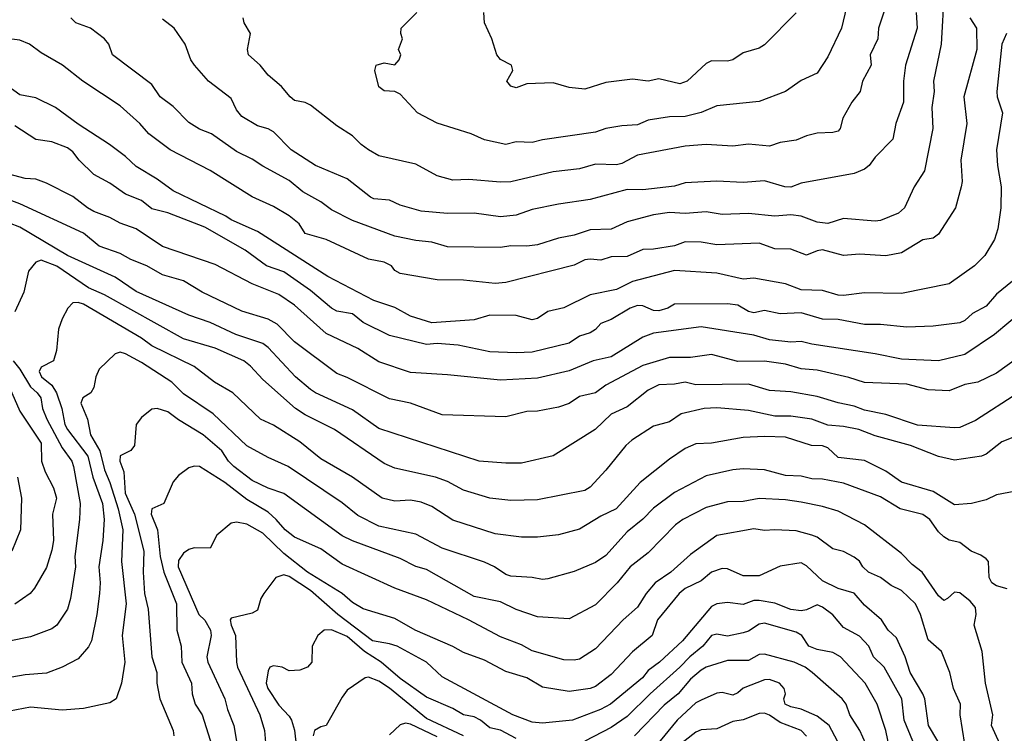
# Model space of a CAD drawing. Header units: metres. Extents: x -51132 to -49532, y -231222 to -229437.
# Tile 113 of 256: x -51019 to -50925, y -230505 to -230437. Entities that reach past the tile are written whole.
import ezdxf

# ---------------------------------------------------------------- set-up
doc = ezdxf.new("R2010")
doc.units = ezdxf.units.M
doc.layers.add('CONTOUR_INDEX', color=1, linetype='Continuous')
doc.layers.add('CONTOUR_INTER', color=3, linetype='Continuous')

msp = doc.modelspace()

# ---------------------------------------------------------------- linework, layer by layer
at = {"layer": 'CONTOUR_INDEX'}
for points, elevation in [([(-50933.717, -230436.259), (-50933.62, -230437.759), (-50934.717, -230441.259), (-50934.895, -230442.759), (-50934.902, -230444.759), (-50935.63, -230446.759), (-50935.903, -230448.259), (-50937.58, -230449.951), (-50938.141, -230450.759), (-50938.58, -230451.094), (-50939.58, -230451.496), (-50944.58, -230452.427), (-50945.58, -230452.8), (-50946.154, -230452.759), (-50948.08, -230452.196), (-50950.08, -230452.355), (-50952.58, -230452.225), (-50955.58, -230452.399), (-50956.58, -230452.721), (-50959.58, -230453.064), (-50961.08, -230453.034), (-50964.58, -230453.981), (-50967.58, -230454.4), (-50970.08, -230454.927), (-50971.58, -230455.45), (-50973.08, -230455.608), (-50975.58, -230455.257), (-50978.08, -230455.304), (-50980.58, -230455.085), (-50982.58, -230454.509), (-50983.58, -230454.028), (-50985.08, -230453.92), (-50985.395, -230453.759), (-50987.58, -230452.014), (-50990.58, -230450.748), (-50992.89, -230449.259), (-50994.58, -230447.558), (-50995.08, -230447.266), (-50996.08, -230446.987), (-50997.58, -230446.101), (-50998.08, -230445.475), (-50998.58, -230444.41), (-51000.723, -230442.759), (-51002.041, -230441.259), (-51002.393, -230440.759), (-51002.936, -230439.259), (-51003.98, -230437.759), (-51005.08, -230436.895)], 50), ([(-50923.58, -230464.479), (-50926.289, -230466.759), (-50929.08, -230468.66), (-50931.58, -230469.256), (-50935.08, -230469.1), (-50937.58, -230468.59), (-50943.58, -230467.679), (-50944.58, -230467.405), (-50945.58, -230467.464), (-50947.58, -230467.254), (-50949.08, -230466.829), (-50954.08, -230466.017), (-50958.58, -230466.632), (-50959.58, -230467.001), (-50962.58, -230468.879), (-50964.282, -230469.259), (-50966.58, -230470.201), (-50969.58, -230470.898), (-50973.08, -230471.075), (-50978.08, -230470.555), (-50981.58, -230470.359), (-50984.58, -230469.351), (-50986.58, -230468.091), (-50989.58, -230466.67), (-50992.58, -230463.979), (-50994.08, -230462.962), (-50996.58, -230461.958), (-51000.08, -230460.138), (-51005.08, -230458.419), (-51007.58, -230456.735), (-51009.08, -230456.22), (-51010.08, -230455.676), (-51011.58, -230455.095), (-51012.2, -230454.759), (-51013.58, -230453.688), (-51016.08, -230452.408), (-51017.08, -230452.052), (-51018.08, -230451.99), (-51023.58, -230450.522)], 45), ([(-50925.08, -230490.826), (-50926.08, -230490.548), (-50926.526, -230490.259), (-50926.777, -230489.759), (-50926.86, -230488.259), (-50927.08, -230488.005), (-50927.58, -230487.646), (-50928.489, -230487.259), (-50929.58, -230486.453), (-50930.58, -230486.236), (-50931.08, -230485.91), (-50931.58, -230485.441), (-50932.406, -230484.259), (-50933.08, -230483.804), (-50935.219, -230483.259), (-50937.08, -230482.11), (-50940.58, -230480.84), (-50942.58, -230480.454), (-50943.58, -230480.419), (-50944.58, -230480.164), (-50946.08, -230480.104), (-50948.08, -230479.572), (-50950.08, -230479.462), (-50951.08, -230479.554), (-50953.58, -230480.117), (-50956.58, -230481.703), (-50958.58, -230483.203), (-50959.58, -230484.223), (-50961.08, -230485.446), (-50963.08, -230487.686), (-50964.08, -230488.33), (-50966.08, -230489.179), (-50968.58, -230489.89), (-50969.08, -230489.958), (-50970.08, -230489.766), (-50972.08, -230489.628), (-50972.58, -230489.484), (-50973.637, -230488.759), (-50974.58, -230488.3), (-50978.58, -230486.987), (-50981.08, -230485.665), (-50984.58, -230484.905), (-50986.58, -230483.888), (-50988.08, -230482.697), (-50993.171, -230479.259), (-50995.08, -230478.402), (-50997.08, -230477.298), (-51000.285, -230474.259), (-51003.08, -230472.361), (-51004.19, -230471.259), (-51007.08, -230469.387), (-51008.58, -230468.592), (-51009.08, -230468.432), (-51009.58, -230468.582), (-51011.08, -230470.048), (-51011.394, -230470.759), (-51011.594, -230471.759), (-51011.878, -230472.259), (-51012.633, -230472.759), (-51012.815, -230473.259), (-51012.201, -230474.759), (-51011.903, -230476.259), (-51011.011, -230477.759), (-51010.58, -230479.567), (-51010.06, -230480.759), (-51009.289, -230483.259), (-51008.842, -230485.259), (-51008.969, -230488.259), (-51008.53, -230492.259), (-51008.892, -230495.259), (-51008.646, -230497.759), (-51008.981, -230499.759), (-51009.477, -230501.259), (-51010.08, -230501.626), (-51012.58, -230502.176), (-51014.58, -230502.327), (-51017.58, -230502.044), (-51019.58, -230502.425)], 40), ([(-50971.58, -230504.987), (-50973.08, -230504.211), (-50974.08, -230503.979), (-50974.965, -230503.259), (-50975.58, -230502.94), (-50976.58, -230502.761), (-50977.58, -230502.168), (-50980.08, -230501.097), (-50982.58, -230499.331), (-50984.383, -230497.759), (-50985.938, -230496.759), (-50987.58, -230495.337), (-50989.08, -230494.701), (-50989.783, -230494.759), (-50990.358, -230495.259), (-50990.913, -230496.259), (-50990.943, -230497.759), (-50991.341, -230498.259), (-50992.08, -230498.518), (-50993.08, -230498.585), (-50993.74, -230498.259), (-50994.58, -230498.12), (-50994.904, -230498.259), (-50995.08, -230498.602), (-50995.263, -230499.759), (-50995.122, -230500.259), (-50994.08, -230501.858), (-50993.08, -230502.873), (-50992.859, -230503.259), (-50992.58, -230504.225), (-50992.233, -230507.259)], 35), ([(-50935.857, -230507.759), (-50936.582, -230504.259), (-50937.395, -230501.759), (-50938.529, -230499.759), (-50940.854, -230497.259), (-50941.58, -230496.851), (-50943.08, -230496.586), (-50943.871, -230496.259), (-50944.534, -230495.259), (-50945.08, -230494.945), (-50948.08, -230494.096), (-50948.58, -230494.183), (-50949.58, -230494.851), (-50950.08, -230494.986), (-50951.58, -230495.3), (-50952.58, -230495.115), (-50953.08, -230495.265), (-50953.92, -230496.259), (-50955.142, -230497.259), (-50956.074, -230498.259), (-50958.9, -230500.759), (-50961.08, -230502.921), (-50962.58, -230503.951), (-50965.099, -230505.259)], 35)]:
    msp.add_lwpolyline(points, dxfattribs=dict(at, elevation=elevation))
at = {"layer": 'CONTOUR_INTER'}
for points, elevation in [([(-50931.055, -230434.259), (-50931.336, -230439.259), (-50932.074, -230442.759), (-50932.006, -230443.759), (-50932.228, -230445.259), (-50932.11, -230447.259), (-50932.898, -230451.259), (-50933.882, -230452.759), (-50934.794, -230454.759), (-50935.375, -230455.259), (-50937.08, -230455.953), (-50937.58, -230456.026), (-50940.58, -230455.782), (-50942.08, -230456.235), (-50943.08, -230456.113), (-50944.58, -230455.559), (-50945.58, -230455.412), (-50947.08, -230455.547), (-50949.58, -230455.305), (-50952.08, -230455.388), (-50953.58, -230455.138), (-50955.58, -230455.285), (-50957.08, -230455.202), (-50958.58, -230455.421), (-50961.08, -230456.096), (-50962.58, -230456.778), (-50964.58, -230456.853), (-50966.08, -230457.358), (-50967.58, -230457.616), (-50969.58, -230458.277), (-50970.58, -230458.385), (-50972.08, -230458.342), (-50973.08, -230458.513), (-50978.08, -230458.464), (-50979.58, -230458.01), (-50981.08, -230457.851), (-50983.08, -230457.438), (-50987.08, -230455.968), (-50989.08, -230454.957), (-50990.08, -230454.198), (-50991.782, -230453.259), (-50993.08, -230452.165), (-50995.58, -230450.828), (-50996.58, -230450.158), (-50998.08, -230449.429), (-51000.431, -230447.759), (-51001.58, -230447.308), (-51002.58, -230446.691), (-51004.08, -230445.16), (-51005.295, -230444.259), (-51006.08, -230443.085), (-51009.825, -230440.259), (-51010.163, -230439.259), (-51010.58, -230438.759), (-51011.916, -230437.759), (-51013.295, -230437.259), (-51013.77, -230436.759)], 49), ([(-50936.616, -230435.759), (-50937.26, -230437.759), (-50937.342, -230438.759), (-50938.046, -230440.259), (-50937.977, -230441.259), (-50938.785, -230442.759), (-50939.013, -230443.759), (-50939.802, -230444.759), (-50940.378, -230445.759), (-50940.648, -230446.259), (-50940.899, -230447.259), (-50941.08, -230447.487), (-50941.58, -230447.623), (-50943.08, -230447.694), (-50944.08, -230447.936), (-50945.08, -230448.35), (-50946.58, -230448.582), (-50947.58, -230448.913), (-50949.58, -230448.726), (-50951.08, -230448.933), (-50953.58, -230448.749), (-50955.58, -230448.918), (-50960.08, -230449.777), (-50961.58, -230450.546), (-50962.08, -230450.675), (-50964.08, -230450.633), (-50965.58, -230451.062), (-50968.08, -230451.359), (-50972.08, -230452.284), (-50973.08, -230452.331), (-50976.08, -230452.066), (-50977.58, -230452.149), (-50979.08, -230451.738), (-50981.08, -230450.635), (-50984.58, -230449.822), (-50985.58, -230449.264), (-50986.268, -230448.759), (-50987.08, -230447.927), (-50988.58, -230446.993), (-50991.08, -230445.034), (-50991.58, -230444.788), (-50992.58, -230444.584), (-50993, -230444.259), (-50993.811, -230443.259), (-50995.08, -230442.188), (-50995.834, -230441.259), (-50996.935, -230440.259), (-50997.031, -230439.759), (-50996.763, -230438.259), (-50997.335, -230437.259), (-50997.454, -230436.759)], 51), ([(-50940.315, -230435.759), (-50940.789, -230437.759), (-50942.08, -230440.457), (-50943.08, -230442.01), (-50944.58, -230442.712), (-50946.08, -230443.743), (-50948.58, -230444.68), (-50952.58, -230445.099), (-50954.08, -230445.721), (-50955.58, -230446.123), (-50957.08, -230446.158), (-50959.08, -230446.466), (-50960.08, -230446.903), (-50961.58, -230446.98), (-50963.08, -230447.258), (-50964.08, -230447.583), (-50969.08, -230448.316), (-50970.08, -230448.589), (-50971.58, -230448.508), (-50972.58, -230448.776), (-50974.58, -230448.316), (-50975.863, -230447.759), (-50979.08, -230446.732), (-50980.933, -230445.759), (-50982.58, -230444.005), (-50983.08, -230443.732), (-50984.08, -230443.674), (-50984.58, -230443.288), (-50984.973, -230441.759), (-50984.854, -230441.259), (-50984.08, -230441.04), (-50983.08, -230441.205), (-50982.662, -230440.759), (-50982.495, -230440.259), (-50982.728, -230439.759), (-50982.364, -230438.759), (-50982.52, -230438.259), (-50982.485, -230437.759), (-50981.01, -230436.259)], 52), ([(-50928.61, -230436.759), (-50927.976, -230437.759), (-50927.948, -230439.759), (-50929.173, -230444.259), (-50928.902, -230446.759), (-50929.475, -230450.259), (-50929.36, -230452.259), (-50929.441, -230452.759), (-50929.99, -230454.759), (-50931.58, -230457.253), (-50932.08, -230457.636), (-50933.08, -230457.787), (-50935.08, -230459.012), (-50936.58, -230459.304), (-50939.08, -230459.138), (-50940.58, -230459.273), (-50942.58, -230458.742), (-50943.08, -230458.821), (-50944.08, -230459.25), (-50945.58, -230458.679), (-50947.08, -230458.637), (-50948.58, -230458.103), (-50952.58, -230458.249), (-50954.08, -230458.017), (-50955.58, -230457.99), (-50956.58, -230458.359), (-50958.58, -230458.681), (-50959.58, -230458.693), (-50961.08, -230459.36), (-50962.58, -230459.412), (-50963.58, -230459.721), (-50964.58, -230459.607), (-50965.08, -230459.691), (-50966.08, -230460.177), (-50972.58, -230461.84), (-50973.58, -230461.917), (-50976.58, -230461.598), (-50979.08, -230461.574), (-50982.58, -230460.971), (-50983.08, -230460.701), (-50983.409, -230460.259), (-50984.08, -230459.893), (-50985.58, -230459.632), (-50989.58, -230457.742), (-50991.58, -230457.191), (-50992.139, -230456.259), (-50993.08, -230455.505), (-50994.58, -230454.639), (-50996.58, -230453.731), (-51000.58, -230451.229), (-51004.344, -230449.259), (-51006.392, -230447.759), (-51007.231, -230446.759), (-51009.08, -230445.092), (-51012.623, -230442.759), (-51014.561, -230441.259), (-51016.58, -230440.088), (-51017.68, -230439.259), (-51018.58, -230438.883), (-51020.08, -230438.705)], 48), ([(-50945.08, -230436.295), (-50948.08, -230439.312), (-50948.58, -230439.638), (-50950.08, -230440.073), (-50951.08, -230440.735), (-50951.58, -230440.885), (-50953.08, -230440.848), (-50953.58, -230441.101), (-50955.398, -230442.759), (-50956.08, -230443.016), (-50958.08, -230442.559), (-50959.08, -230442.762), (-50960.58, -230442.588), (-50963.08, -230442.89), (-50965.08, -230443.515), (-50966.58, -230443.355), (-50968.08, -230442.922), (-50970.58, -230443.032), (-50971.58, -230443.399), (-50972.08, -230443.252), (-50972.482, -230442.759), (-50971.901, -230441.759), (-50972.035, -230441.259), (-50973.08, -230440.719), (-50973.419, -230440.259), (-50973.882, -230438.759), (-50974.596, -230437.259), (-50974.64, -230436.259)], 53), ([(-50925.158, -230438.259), (-50925.603, -230439.259), (-50926.063, -230443.759), (-50926.023, -230444.259), (-50925.535, -230445.759), (-50926.101, -230449.259), (-50926.001, -230450.759), (-50925.654, -230452.759), (-50925.674, -230454.759), (-50925.962, -230456.759), (-50926.27, -230457.759), (-50927.2, -230459.259), (-50928.178, -230460.259), (-50930.58, -230461.941), (-50935.08, -230462.874), (-50938.58, -230462.804), (-50940.58, -230463.071), (-50941.08, -230463.032), (-50942.58, -230462.583), (-50944.58, -230462.53), (-50946.08, -230461.94), (-50949.08, -230461.425), (-50950.08, -230461.505), (-50952.58, -230460.929), (-50956.58, -230460.698), (-50960.58, -230461.743), (-50962.08, -230462.479), (-50964.58, -230463.01), (-50967.08, -230464.235), (-50968.58, -230464.584), (-50969.58, -230465.225), (-50970.08, -230465.365), (-50971.58, -230464.945), (-50974.08, -230464.912), (-50975.58, -230465.365), (-50979.58, -230465.647), (-50981.58, -230465.003), (-50983.08, -230464.203), (-50985.08, -230463.526), (-50989.412, -230461.259), (-50996.08, -230456.986), (-50998.58, -230455.905), (-50999.08, -230455.541), (-51004.08, -230453.165), (-51005.58, -230452.038), (-51007.58, -230450.857), (-51008.58, -230449.894), (-51010.093, -230448.759), (-51013.08, -230446.833), (-51015.224, -230445.259), (-51017.08, -230444.36), (-51018.58, -230444.067), (-51020.08, -230442.989)], 47), ([(-50924.58, -230461.712), (-50926.08, -230462.938), (-50927.08, -230464.071), (-50928.358, -230464.759), (-50929.08, -230465.428), (-50929.58, -230465.645), (-50932.08, -230465.958), (-50934.58, -230466.071), (-50937.08, -230465.817), (-50938.58, -230465.794), (-50941.08, -230465.329), (-50942.58, -230465.309), (-50944.58, -230464.71), (-50946.58, -230464.787), (-50948.08, -230464.482), (-50949.08, -230464.706), (-50949.58, -230464.559), (-50950.58, -230463.975), (-50951.58, -230463.842), (-50956.58, -230463.892), (-50957.231, -230464.259), (-50958.08, -230464.513), (-50958.58, -230464.465), (-50959.58, -230464.038), (-50960.08, -230464.018), (-50960.797, -230464.259), (-50962.58, -230465.338), (-50963.58, -230465.706), (-50964.08, -230466.28), (-50964.58, -230466.595), (-50965.58, -230466.909), (-50966.58, -230467.569), (-50970.08, -230468.413), (-50971.58, -230468.489), (-50974.08, -230468.386), (-50977.08, -230467.777), (-50979.08, -230467.616), (-50980.08, -230467.691), (-50983.58, -230466.856), (-50986.08, -230465.605), (-50987.08, -230464.787), (-50988.58, -230464.556), (-50989.08, -230464.266), (-50991.08, -230462.57), (-50993.58, -230460.824), (-50995.223, -230460.259), (-50997.246, -230458.759), (-51001.08, -230456.592), (-51004.58, -230455.226), (-51006.08, -230454.852), (-51007.08, -230454.068), (-51008.58, -230453.474), (-51010.08, -230452.425), (-51011.58, -230451.598), (-51012.972, -230450.259), (-51013.58, -230449.463), (-51014.08, -230449.088), (-51015.58, -230448.517), (-51017.08, -230448.298), (-51019.08, -230447.003)], 46), ([(-50924.08, -230468.974), (-50926.08, -230470.427), (-50927.86, -230471.259), (-50929.08, -230471.482), (-50930.58, -230472.089), (-50932.58, -230471.998), (-50934.58, -230471.461), (-50938.58, -230471.292), (-50940.08, -230470.818), (-50943.08, -230470.122), (-50944.58, -230470.013), (-50946.08, -230469.553), (-50948.08, -230469.286), (-50950.58, -230469.313), (-50953.08, -230468.631), (-50955.08, -230468.931), (-50957.08, -230468.93), (-50959.58, -230469.685), (-50963.08, -230471.561), (-50964.08, -230472.282), (-50965.58, -230472.618), (-50966.58, -230473.273), (-50967.58, -230473.637), (-50969.58, -230473.999), (-50970.58, -230474.032), (-50972.58, -230474.535), (-50978.58, -230474.363), (-50981.58, -230473.261), (-50983.58, -230472.847), (-50987.58, -230470.825), (-50988.58, -230470.444), (-50992.58, -230467.454), (-50994.235, -230465.759), (-50995.08, -230465.298), (-50997.58, -230464.533), (-51001.317, -230462.759), (-51003.08, -230461.671), (-51005.08, -230461.111), (-51006.58, -230460.239), (-51008.08, -230459.638), (-51009.08, -230459.074), (-51011.08, -230458.394), (-51012.58, -230457.153), (-51018.58, -230454.379), (-51021.58, -230453.275)], 44), ([(-50924.08, -230472.305), (-50928.08, -230474.882), (-50929.58, -230475.561), (-50930.08, -230475.589), (-50933.58, -230475.328), (-50936.58, -230474.322), (-50938.58, -230473.925), (-50939.58, -230473.541), (-50941.08, -230473.231), (-50943.08, -230472.607), (-50945.58, -230472.188), (-50947.58, -230472.042), (-50949.58, -230471.448), (-50954.58, -230471.529), (-50955.58, -230471.274), (-50956.58, -230471.463), (-50958.08, -230471.529), (-50959.08, -230472.018), (-50961.08, -230473.593), (-50962.58, -230474.304), (-50964.102, -230475.759), (-50968.08, -230478.232), (-50971.08, -230478.924), (-50972.58, -230478.944), (-50975.08, -230478.742), (-50984.58, -230475.667), (-50987.08, -230473.893), (-50990.58, -230472.287), (-50991.08, -230471.953), (-50992.49, -230470.759), (-50995.08, -230467.983), (-50995.58, -230467.591), (-50998.141, -230466.759), (-51000.58, -230465.602), (-51002.58, -230464.929), (-51007.58, -230462.689), (-51009.58, -230461.32), (-51014.08, -230459.266), (-51018.58, -230456.581), (-51019.58, -230456.222)], 43), ([(-50924.08, -230476.309), (-50925.58, -230476.916), (-50927.08, -230478.068), (-50927.505, -230478.259), (-50930.08, -230478.654), (-50931.58, -230478.309), (-50934.247, -230477.259), (-50937.58, -230476.331), (-50939.125, -230475.759), (-50940.58, -230475.454), (-50942.08, -230475.322), (-50943.58, -230474.766), (-50945.58, -230474.488), (-50947.08, -230474.469), (-50949.58, -230473.954), (-50952.58, -230473.686), (-50953.779, -230473.759), (-50955.962, -230474.259), (-50957.08, -230475.02), (-50958.58, -230475.419), (-50960.638, -230476.759), (-50961.211, -230477.259), (-50963.08, -230479.602), (-50964.58, -230481.193), (-50965.08, -230481.529), (-50969.58, -230482.401), (-50972.08, -230482.454), (-50974.08, -230482.258), (-50976.58, -230481.486), (-50978.08, -230480.655), (-50979.24, -230480.259), (-50983.08, -230479.422), (-50984.08, -230478.977), (-50988.784, -230475.759), (-50991.58, -230474.345), (-50992.478, -230473.759), (-50995.58, -230471.025), (-50996.752, -230469.759), (-50997.384, -230469.259), (-51000.08, -230468.036), (-51003.08, -230467.172), (-51010.58, -230463.001), (-51012.08, -230462.328), (-51015.08, -230460.268), (-51016.58, -230459.726), (-51017.08, -230459.898), (-51017.766, -230460.759), (-51018.202, -230462.759), (-51019.08, -230464.612)], 42), ([(-50922.58, -230481.267), (-50926.08, -230481.923), (-50927.08, -230482.409), (-50928.447, -230482.759), (-50930.08, -230482.873), (-50932.08, -230481.61), (-50935.08, -230480.746), (-50936.58, -230479.684), (-50938.58, -230478.682), (-50941.08, -230478.384), (-50942.08, -230477.477), (-50942.58, -230477.304), (-50943.626, -230477.259), (-50946.08, -230476.468), (-50948.08, -230476.4), (-50950.08, -230476.519), (-50953.08, -230477.043), (-50954.58, -230477.114), (-50955.58, -230477.54), (-50957.08, -230478.541), (-50959.835, -230480.759), (-50962.117, -230483.259), (-50963.58, -230483.963), (-50965.58, -230485.167), (-50967.58, -230485.708), (-50969.58, -230485.934), (-50971.08, -230485.926), (-50973.58, -230485.627), (-50977.58, -230484.326), (-50979.58, -230483.028), (-50980.58, -230482.623), (-50981.58, -230482.436), (-50983.08, -230482.543), (-50984.278, -230482.259), (-50987.08, -230480.254), (-50990.08, -230478.536), (-50992.08, -230476.9), (-50994.58, -230475.329), (-50995.808, -230474.759), (-50998.432, -230472.259), (-51000.147, -230471.259), (-51002.08, -230469.794), (-51006.08, -230467.829), (-51007.08, -230467.106), (-51012.58, -230463.884), (-51013.08, -230463.711), (-51013.58, -230463.746), (-51014.041, -230464.259), (-51014.58, -230465.256), (-51014.932, -230466.259), (-51015.12, -230468.259), (-51015.408, -230469.259), (-51016.58, -230469.853), (-51016.776, -230470.259), (-51016.53, -230470.759), (-51015.58, -230471.554), (-51015.126, -230472.259), (-51014.613, -230473.759), (-51014.346, -230475.259), (-51014.078, -230475.759), (-51012.143, -230478.259), (-51011.685, -230480.259), (-51010.761, -230482.759), (-51010.623, -230484.259), (-51010.721, -230486.259), (-51011.1, -230488.759), (-51010.99, -230490.259), (-51011.052, -230491.259), (-51011.297, -230493.259), (-51011.81, -230495.759), (-51012.08, -230496.311), (-51013.08, -230497.467), (-51014.58, -230498.263), (-51016.08, -230498.809), (-51018.08, -230498.971), (-51020.08, -230499.305)], 41), ([(-51019.22, -230469.259), (-51018.58, -230470.041), (-51017.58, -230471.714), (-51016.956, -230472.259), (-51016.618, -230472.759), (-51016.444, -230473.759), (-51016.027, -230474.759), (-51014.58, -230477.491), (-51013.656, -230478.759), (-51013.519, -230479.259), (-51012.896, -230482.759), (-51012.952, -230484.259), (-51013.387, -230487.759), (-51013.336, -230488.759), (-51013.801, -230491.759), (-51014.08, -230492.745), (-51015.08, -230494.277), (-51015.58, -230494.604), (-51017.58, -230495.366), (-51027.08, -230497.306)], 42), ([(-51019.58, -230471.768), (-51018.58, -230474.022), (-51016.58, -230477.049), (-51016.534, -230478.759), (-51016.183, -230479.759), (-51015.391, -230481.259), (-51015.126, -230482.259), (-51015.51, -230483.759), (-51015.416, -230486.259), (-51015.58, -230487.175), (-51016.08, -230488.801), (-51017.206, -230490.759), (-51017.613, -230491.259), (-51019.08, -230492.283)], 43), ([(-50925.432, -230506.259), (-50926.575, -230503.759), (-50926.443, -230502.759), (-50927.132, -230499.759), (-50927.459, -230496.759), (-50928.195, -230494.259), (-50928.005, -230493.259), (-50928.08, -230492.583), (-50928.58, -230492.014), (-50929.58, -230491.206), (-50930.08, -230491.158), (-50930.721, -230491.759), (-50931.08, -230491.928), (-50931.58, -230491.482), (-50933.129, -230489.259), (-50934.08, -230488.522), (-50935.08, -230487.477), (-50938.58, -230484.783), (-50941.08, -230483.489), (-50942.58, -230483.041), (-50944.58, -230482.639), (-50946.08, -230482.404), (-50948.58, -230482.272), (-50950.08, -230482.549), (-50951.58, -230482.581), (-50953.58, -230483.117), (-50955.813, -230484.259), (-50956.485, -230484.759), (-50959.08, -230487.432), (-50960.805, -230488.759), (-50962.011, -230490.259), (-50964.08, -230492.345), (-50966.58, -230493.683), (-50969.58, -230493.488), (-50971.58, -230492.792), (-50973.08, -230492.062), (-50975.58, -230491.568), (-50980.08, -230489.009), (-50981.08, -230488.726), (-50982.58, -230487.967), (-50987.08, -230486.292), (-50988.08, -230485.815), (-50993.58, -230481.796), (-50995.08, -230481.311), (-50996.58, -230480.57), (-50998.341, -230479.259), (-50998.82, -230478.759), (-50999.45, -230477.759), (-51001.242, -230476.259), (-51003.58, -230474.843), (-51004.58, -230474.088), (-51005.58, -230473.747), (-51006.08, -230473.807), (-51007.08, -230474.604), (-51007.575, -230475.259), (-51007.746, -230477.259), (-51008.08, -230477.726), (-51009.08, -230478.241), (-51009.119, -230478.759), (-51008.745, -230479.759), (-51008.625, -230481.759), (-51007.728, -230483.759), (-51006.864, -230487.259), (-51006.907, -230489.259), (-51006.787, -230491.259), (-51006.455, -230492.759), (-51006.085, -230497.259), (-51005.628, -230498.759), (-51005.618, -230499.759), (-51005.342, -230501.259), (-51004.082, -230504.259), (-51004.019, -230504.759)], 39), ([(-50929.08, -230505.548), (-50929.522, -230502.759), (-50929.518, -230501.759), (-50930.182, -230500.259), (-50930.517, -230498.759), (-50931.311, -230496.759), (-50932.58, -230495.671), (-50933.299, -230493.259), (-50933.776, -230492.259), (-50935.08, -230490.997), (-50936.08, -230490.507), (-50937.08, -230489.759), (-50938.222, -230489.259), (-50938.756, -230488.759), (-50939.08, -230488.208), (-50939.58, -230487.825), (-50940.58, -230487.289), (-50941.58, -230487.033), (-50943.08, -230485.946), (-50943.58, -230485.763), (-50945.08, -230485.353), (-50947.08, -230485.241), (-50948.08, -230485.307), (-50949.08, -230485.15), (-50952.58, -230485.79), (-50955.08, -230487.589), (-50956.924, -230489.259), (-50958.42, -230490.259), (-50959.268, -230491.259), (-50960.08, -230492.567), (-50961.463, -230493.759), (-50964.08, -230496.524), (-50965.58, -230497.488), (-50966.08, -230497.597), (-50967.08, -230497.568), (-50970.08, -230496.705), (-50971.08, -230496.144), (-50973.08, -230495.379), (-50976.099, -230493.759), (-50980.08, -230491.865), (-50983.079, -230490.759), (-50988.08, -230488.497), (-50990.08, -230487.037), (-50992.58, -230485.952), (-50993.48, -230485.259), (-50994.309, -230484.259), (-50995.08, -230483.586), (-50997.08, -230482.382), (-50999.174, -230480.759), (-51001.58, -230479.256), (-51002.08, -230479.221), (-51002.58, -230479.379), (-51003.58, -230480.092), (-51004.08, -230480.716), (-51004.951, -230482.759), (-51006.08, -230483.244), (-51006.16, -230483.759), (-51005.548, -230485.259), (-51005.292, -230487.759), (-51004.957, -230489.259), (-51003.742, -230492.259), (-51003.729, -230494.759), (-51003.32, -230496.259), (-51003.25, -230497.759), (-51002.325, -230499.759), (-51002.259, -230500.759), (-51001.991, -230501.759), (-51001.319, -230502.759), (-51000.367, -230505.759)], 38), ([(-51018.816, -230480.259), (-51018.449, -230482.259), (-51018.545, -230485.259), (-51019.359, -230487.259)], 44), ([(-50931.652, -230505.259), (-50932.526, -230503.759), (-50932.886, -230501.259), (-50933.08, -230500.769), (-50934.261, -230498.759), (-50934.754, -230497.259), (-50935.58, -230495.486), (-50936.347, -230494.759), (-50937, -230493.759), (-50938.58, -230492.388), (-50939.58, -230491.242), (-50941.08, -230490.804), (-50942.58, -230490.073), (-50944.08, -230488.655), (-50944.58, -230488.366), (-50946.58, -230488.69), (-50948.58, -230489.597), (-50950.08, -230489.589), (-50951.58, -230488.943), (-50952.08, -230488.894), (-50953.102, -230489.259), (-50954.08, -230490.088), (-50955.58, -230490.785), (-50956.142, -230491.259), (-50958.203, -230493.759), (-50958.696, -230495.259), (-50960.58, -230496.801), (-50962.58, -230498.936), (-50964.08, -230500.085), (-50964.58, -230500.266), (-50966.58, -230500.552), (-50969.08, -230500.126), (-50970.58, -230499.264), (-50972.58, -230498.668), (-50974.58, -230497.6), (-50976.58, -230496.866), (-50977.58, -230496.286), (-50981.139, -230494.759), (-50983.08, -230493.642), (-50986.08, -230492.724), (-50987.08, -230492.115), (-50988.076, -230491.259), (-50991.349, -230489.259), (-50993.58, -230487.484), (-50995.58, -230485.55), (-50997.08, -230484.712), (-50998.08, -230484.512), (-50998.58, -230484.61), (-50999.934, -230485.759), (-51000.58, -230486.989), (-51002.08, -230486.958), (-51002.58, -230487.098), (-51003.08, -230487.45), (-51003.58, -230488.16), (-51003.61, -230488.759), (-51001.633, -230493.259), (-51001.08, -230493.801), (-51000.525, -230494.759), (-51000.488, -230495.259), (-51000.897, -230497.259), (-51000.8, -230497.759), (-50999.184, -230501.259), (-50998.939, -230502.259), (-50998.333, -230503.759), (-50998.076, -230505.259)], 37), ([(-50934.007, -230505.259), (-50934.839, -230503.259), (-50935.054, -230501.259), (-50936.732, -230498.259), (-50937.729, -230497.259), (-50938.2, -230496.259), (-50939.08, -230495.316), (-50940.58, -230494.478), (-50941.58, -230493.282), (-50942.58, -230492.556), (-50943.08, -230492.336), (-50944.08, -230492.833), (-50944.58, -230492.905), (-50945.58, -230492.779), (-50947.08, -230492.18), (-50948.58, -230491.924), (-50949.08, -230491.939), (-50950.08, -230492.325), (-50951.58, -230492.115), (-50952.58, -230492.241), (-50953.08, -230492.492), (-50955.839, -230495.759), (-50958.009, -230497.759), (-50959.08, -230498.554), (-50959.636, -230499.259), (-50962.665, -230501.759), (-50963.611, -230502.259), (-50966.265, -230503.259), (-50969.08, -230503.553), (-50970.08, -230503.441), (-50971.906, -230502.759), (-50978.58, -230499.164), (-50980.08, -230497.772), (-50982.862, -230496.259), (-50983.58, -230496.023), (-50985.209, -230495.759), (-50988.482, -230493.259), (-50991.08, -230490.982), (-50993.08, -230489.672), (-50993.58, -230489.509), (-50994.335, -230489.759), (-50995.501, -230491.259), (-50995.779, -230491.759), (-50996.08, -230492.85), (-50996.58, -230493.122), (-50998.58, -230493.601), (-50998.662, -230493.759), (-50998.568, -230494.259), (-50998.17, -230495.259), (-50998.089, -230497.759), (-50997.966, -230498.259), (-50995.858, -230502.759), (-50995.423, -230504.259), (-50995.289, -230505.759)], 36), ([(-50937.887, -230506.759), (-50939.024, -230504.259), (-50940, -230502.759), (-50940.334, -230501.759), (-50940.7, -230501.259), (-50943.553, -230498.759), (-50944.215, -230498.259), (-50945.249, -230497.759), (-50948.08, -230497.009), (-50948.58, -230497.033), (-50949.58, -230497.611), (-50951.58, -230497.604), (-50953.58, -230498.232), (-50954.08, -230498.519), (-50955.08, -230499.398), (-50956.232, -230500.759), (-50957.58, -230501.848), (-50960.373, -230504.759)], 34), ([(-50976.58, -230504.734), (-50980.08, -230503.111), (-50983.58, -230500.227), (-50984.58, -230499.566), (-50985.58, -230499.205), (-50985.902, -230499.259), (-50987.58, -230500.429), (-50988.08, -230501.101), (-50989.572, -230503.759), (-50990.08, -230503.882), (-50990.672, -230504.259), (-50990.821, -230504.759)], 34), ([(-50941.146, -230505.259), (-50941.927, -230503.759), (-50943.08, -230502.884), (-50944.58, -230502.215), (-50945.58, -230502.003), (-50946.094, -230501.759), (-50946.225, -230501.259), (-50946.085, -230500.759), (-50946.196, -230500.259), (-50946.631, -230499.759), (-50947.58, -230499.404), (-50948.08, -230499.453), (-50950.08, -230500.251), (-50950.58, -230500.667), (-50951.08, -230500.884), (-50952.08, -230500.636), (-50952.58, -230500.716), (-50954.08, -230501.364), (-50954.58, -230501.635), (-50956.342, -230503.259), (-50958.406, -230505.759)], 33), ([(-50944.08, -230504.796), (-50944.58, -230504.241), (-50946.58, -230503.501), (-50947.58, -230502.787), (-50948.08, -230502.607), (-50948.58, -230502.621), (-50950.08, -230503.234), (-50951.08, -230503.377), (-50952.58, -230504.073), (-50954.08, -230504.18), (-50954.58, -230504.39), (-50956.58, -230505.991)], 32), ([(-50979.08, -230504.858), (-50981.58, -230503.654), (-50982.08, -230503.543), (-50982.58, -230503.708), (-50983.58, -230504.668)], 33)]:
    msp.add_lwpolyline(points, dxfattribs=dict(at, elevation=elevation))

doc.saveas('drawing.dxf')
